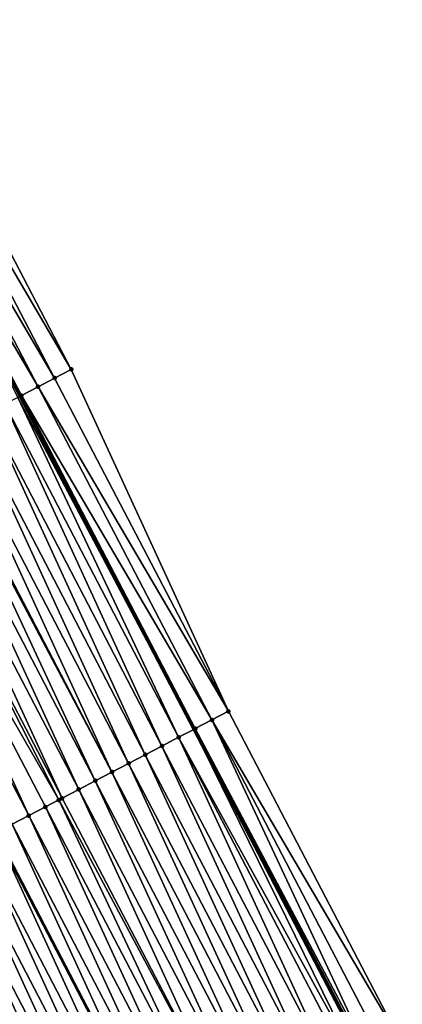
# Model space of a CAD drawing. Header units: feet. Extents: x 2007189 to 2022806, y 818621 to 837694.
# Tile 69 of 256: x 2013402 to 2013422, y 822990 to 823042. Entities that reach past the tile are written whole.
import ezdxf

# ---------------------------------------------------------------- set-up
doc = ezdxf.new("R2010")
doc.units = ezdxf.units.FT
doc.header["$MEASUREMENT"] = 0
for name, color, linetype, lineweight in [('EP_Travel Lane', 172, 'Continuous', 53), ('Road Shots', 141, 'Continuous', 100), ('Road X-Section', 40, 'Continuous', 13), ('STRIPING', 60, 'Continuous', 53)]:
    doc.layers.add(name, color=color, linetype=linetype, lineweight=lineweight)
doc.layers.add('I-77-MM17-21_SB-Surface-Border', color=7, linetype='Continuous')
doc.layers.add('I-77-MM17-21_SB-Surface-TIN', color=7, linetype='Continuous')

msp = doc.modelspace()

# ---------------------------------------------------------------- linework, layer by layer
at = {"layer": 'EP_Travel Lane'}
msp.add_polyline3d([(2013300.10428671, 823217.2809732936, 293.4040593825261), (2013309.343291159, 823199.5445596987, 293.1534310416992), (2013318.581849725, 823181.8090020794, 292.8362871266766), (2013327.820671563, 823164.0729390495, 292.5584153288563), (2013337.059446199, 823146.3369666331, 292.2735043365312), (2013346.298243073, 823128.6009515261, 291.9919012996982), (2013355.539329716, 823110.9051363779, 291.7382166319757), (2013364.797118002, 823093.1789239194, 291.4648199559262), (2013374.054971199, 823075.4520457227, 291.1947845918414), (2013383.31225531, 823057.7256314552, 290.9169893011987), (2013392.56932541, 823039.9996269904, 290.607682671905), (2013401.826421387, 823022.2735729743, 290.3021747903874), (2013411.083552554, 823004.5474515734, 290.0018589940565), (2013420.340719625, 822986.8212614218, 289.7068207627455), (2013429.597755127, 822969.0953232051, 289.3924133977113), (2013438.85484866, 822951.3692738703, 289.086551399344), (2013448.112171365, 822933.6427857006, 288.8144464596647), (2013457.369468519, 822915.9163464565, 288.5385674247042), (2013466.624107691, 822898.1661857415, 288.2662913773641), (2013475.855880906, 822880.4265586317, 287.9831142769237), (2013485.087585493, 822862.6870633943, 287.6888914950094), (2013494.319154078, 822844.9478294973, 287.3727849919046)], dxfattribs=at)
at = {"layer": 'I-77-MM17-21_SB-Surface-Border', "color": 3, "linetype": 'Continuous', "lineweight": -3}
msp.add_polyline3d([(2013300.311278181, 823217.3885401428, 293.3966815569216), (2013309.524867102, 823199.638874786, 293.1496577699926), (2013319.625227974, 823182.3514197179, 292.7864189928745), (2013328.838643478, 823164.6020884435, 292.5134516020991), (2013338.939183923, 823147.3142874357, 292.1770763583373), (2013349.039741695, 823130.0264530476, 291.8432821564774), (2013358.276467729, 823112.3375283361, 291.5521005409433), (2013367.534344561, 823094.6111463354, 291.2926529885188), (2013376.79220716, 823076.8842423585, 291.0299722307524), (2013386.049570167, 823059.1576770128, 290.763797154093), (2013395.30678399, 823041.4313973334, 290.4756617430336), (2013404.564290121, 823023.7045579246, 290.2305651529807), (2013412.935304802, 823005.514973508, 289.9728862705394), (2013422.19234241, 822987.7890312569, 289.6587784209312), (2013430.563132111, 822969.5998776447, 289.3679608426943), (2013438.933979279, 822951.4106139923, 289.0856052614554), (2013448.191301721, 822933.6841263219, 288.81346186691), (2013457.448594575, 822915.9576953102, 288.536949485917), (2013466.703123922, 822898.2073165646, 288.2655909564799), (2013476.821623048, 822880.9299122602, 287.9317394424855), (2013485.166539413, 822862.7281672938, 287.6878284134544), (2013494.398069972, 822844.9889331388, 287.370434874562)], dxfattribs=at)
at = {"layer": 'I-77-MM17-21_SB-Surface-TIN', "color": 128, "linetype": 'Continuous', "lineweight": -3}
for points in [[(2013404.564290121, 823023.7045579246, 290.2305651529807), (2013395.30678399, 823041.4313973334, 290.4756617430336), (2013394.420591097, 823040.968080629, 290.5070434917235)], [(2013403.678020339, 823023.2413884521, 290.2506221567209), (2013394.420591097, 823040.968080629, 290.5070434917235), (2013393.534457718, 823040.5046499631, 290.5471911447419)], [(2013403.678020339, 823023.2413884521, 290.2506221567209), (2013404.564290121, 823023.7045579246, 290.2305651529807), (2013394.420591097, 823040.968080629, 290.5070434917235)], [(2013402.79182951, 823022.7780677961, 290.2823082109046), (2013393.534457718, 823040.5046499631, 290.5471911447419), (2013392.648444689, 823040.0409888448, 290.6050652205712)], [(2013402.79182951, 823022.7780677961, 290.2823082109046), (2013403.678020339, 823023.2413884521, 290.2506221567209), (2013393.534457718, 823040.5046499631, 290.5471911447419)], [(2013401.905555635, 823022.3149061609, 290.3017623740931), (2013392.648444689, 823040.0409888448, 290.6050652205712), (2013392.56932541, 823039.9996269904, 290.607682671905)], [(2013401.905555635, 823022.3149061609, 290.3017623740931), (2013392.56932541, 823039.9996269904, 290.607682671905), (2013401.826421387, 823022.2735729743, 290.3021747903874)], [(2013401.711444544, 823022.2135185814, 290.3027740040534), (2013401.826421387, 823022.2735729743, 290.3021747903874), (2013392.56932541, 823039.9996269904, 290.607682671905)], [(2013401.905555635, 823022.3149061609, 290.3017623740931), (2013402.79182951, 823022.7780677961, 290.2823082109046), (2013392.648444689, 823040.0409888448, 290.6050652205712)], [(2013412.935304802, 823005.514973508, 289.9728862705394), (2013404.564290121, 823023.7045579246, 290.2305651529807), (2013403.678020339, 823023.2413884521, 290.2506221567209)], [(2013412.935304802, 823005.514973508, 289.9728862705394), (2013403.678020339, 823023.2413884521, 290.2506221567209), (2013402.79182951, 823022.7780677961, 290.2823082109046)], [(2013412.04901369, 823005.0518448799, 289.9898012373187), (2013402.79182951, 823022.7780677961, 290.2823082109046), (2013401.905555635, 823022.3149061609, 290.3017623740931)], [(2013412.04901369, 823005.0518448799, 289.9898012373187), (2013412.935304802, 823005.514973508, 289.9728862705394), (2013402.79182951, 823022.7780677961, 290.2823082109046)], [(2013410.276221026, 823004.1259905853, 289.9926353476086), (2013401.711444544, 823022.2135185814, 290.3027740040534), (2013401.01906829, 823021.8521532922, 290.2897741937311)], [(2013401.711444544, 823022.2135185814, 290.3027740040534), (2013411.083552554, 823004.5474515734, 290.0018589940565), (2013401.826421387, 823022.2735729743, 290.3021747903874)], [(2013410.276221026, 823004.1259905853, 289.9926353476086), (2013411.083552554, 823004.5474515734, 290.0018589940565), (2013401.711444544, 823022.2135185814, 290.3027740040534)], [(2013411.132873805, 823004.5731993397, 290.0024224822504), (2013401.905555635, 823022.3149061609, 290.3017623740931), (2013401.826421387, 823022.2735729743, 290.3021747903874)], [(2013411.132873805, 823004.5731993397, 290.0024224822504), (2013401.826421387, 823022.2735729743, 290.3021747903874), (2013411.083552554, 823004.5474515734, 290.0018589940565)], [(2013411.132873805, 823004.5731993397, 290.0024224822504), (2013411.162693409, 823004.5887721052, 290.0024199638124), (2013401.905555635, 823022.3149061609, 290.3017623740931)], [(2013411.162693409, 823004.5887721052, 290.0024199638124), (2013412.04901369, 823005.0518448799, 289.9898012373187), (2013401.905555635, 823022.3149061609, 290.3017623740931)], [(2013408.503143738, 823003.2006813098, 289.9535465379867), (2013400.132575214, 823021.3894113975, 290.2769418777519), (2013399.246054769, 823020.9267219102, 290.2600784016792)], [(2013409.389684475, 823003.6633319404, 289.9733991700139), (2013401.01906829, 823021.8521532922, 290.2897741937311), (2013400.132575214, 823021.3894113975, 290.2769418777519)], [(2013408.503143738, 823003.2006813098, 289.9535465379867), (2013409.389684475, 823003.6633319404, 289.9733991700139), (2013400.132575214, 823021.3894113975, 290.2769418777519)], [(2013409.389684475, 823003.6633319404, 289.9733991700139), (2013410.276221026, 823004.1259905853, 289.9926353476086), (2013401.01906829, 823021.8521532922, 290.2897741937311)], [(2013407.61661809, 823002.7380017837, 289.9359165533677), (2013399.246054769, 823020.9267219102, 290.2600784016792), (2013398.359625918, 823020.4638570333, 290.2567058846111)], [(2013407.61661809, 823002.7380017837, 289.9359165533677), (2013408.503143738, 823003.2006813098, 289.9535465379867), (2013399.246054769, 823020.9267219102, 290.2600784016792)], [(2013406.730099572, 823002.2753086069, 289.9193365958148), (2013398.359625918, 823020.4638570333, 290.2567058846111), (2013397.473118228, 823020.0011431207, 290.2417211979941)], [(2013406.730099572, 823002.2753086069, 289.9193365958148), (2013407.61661809, 823002.7380017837, 289.9359165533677), (2013398.359625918, 823020.4638570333, 290.2567058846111)], [(2013405.843590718, 823001.8125969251, 289.9041800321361), (2013397.364926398, 823019.9446737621, 290.2398007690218), (2013396.586578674, 823019.5384902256, 290.2220430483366)], [(2013406.730099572, 823002.2753086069, 289.9193365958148), (2013397.473118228, 823020.0011431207, 290.2417211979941), (2013397.364926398, 823019.9446737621, 290.2398007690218)], [(2013405.843590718, 823001.8125969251, 289.9041800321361), (2013406.730099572, 823002.2753086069, 289.9193365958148), (2013397.364926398, 823019.9446737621, 290.2398007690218)], [(2013404.957102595, 823001.3498455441, 289.8920771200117), (2013396.586578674, 823019.5384902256, 290.2220430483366), (2013395.700083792, 823019.0757517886, 290.2089447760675)], [(2013404.957102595, 823001.3498455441, 289.8920771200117), (2013405.843590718, 823001.8125969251, 289.9041800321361), (2013396.586578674, 823019.5384902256, 290.2220430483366)], [(2013404.070648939, 823000.8870281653, 289.8850507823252), (2013395.700083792, 823019.0757517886, 290.2089447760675), (2013394.813557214, 823018.6130740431, 290.1911781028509)], [(2013404.070648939, 823000.8870281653, 289.8850507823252), (2013404.957102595, 823001.3498455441, 289.8920771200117), (2013395.700083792, 823019.0757517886, 290.2089447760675)], [(2013403.894511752, 823000.7950886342, 289.8823443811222), (2013394.813557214, 823018.6130740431, 290.1911781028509), (2013393.927021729, 823018.1504133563, 290.1720992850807)], [(2013403.894511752, 823000.7950886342, 289.8823443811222), (2013404.070648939, 823000.8870281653, 289.8850507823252), (2013394.813557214, 823018.6130740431, 290.1911781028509)], [(2013402.297610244, 822999.9616449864, 289.8516466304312), (2013393.927021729, 823018.1504133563, 290.1720992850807), (2013393.040496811, 823017.6877324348, 290.1545769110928)], [(2013402.297610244, 822999.9616449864, 289.8516466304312), (2013403.184127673, 823000.4243402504, 289.8680660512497), (2013393.927021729, 823018.1504133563, 290.1720992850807)], [(2013403.184127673, 823000.4243402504, 289.8680660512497), (2013403.894511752, 823000.7950886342, 289.8823443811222), (2013393.927021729, 823018.1504133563, 290.1720992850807)], [(2013402.297610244, 822999.9616449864, 289.8516466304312), (2013393.040496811, 823017.6877324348, 290.1545769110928), (2013401.411068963, 822999.4989953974, 289.8317138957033)], [(2013422.19234241, 822987.7890312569, 289.6587784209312), (2013412.935304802, 823005.514973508, 289.9728862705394), (2013412.04901369, 823005.0518448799, 289.9898012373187)], [(2013420.53778641, 822986.9241587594, 289.7078516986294), (2013412.04901369, 823005.0518448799, 289.9898012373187), (2013411.162693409, 823004.5887721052, 290.0024199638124)], [(2013420.53778641, 822986.9241587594, 289.7078516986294), (2013421.306169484, 822987.3256763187, 289.6931016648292), (2013412.04901369, 823005.0518448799, 289.9898012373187)], [(2013421.306169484, 822987.3256763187, 289.6931016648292), (2013422.19234241, 822987.7890312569, 289.6587784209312), (2013412.04901369, 823005.0518448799, 289.9898012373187)], [(2013418.646834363, 822985.937174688, 289.675831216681), (2013410.276221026, 823004.1259905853, 289.9926353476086), (2013409.389684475, 823003.6633319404, 289.9733991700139)], [(2013419.913717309, 822986.5983462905, 289.7020619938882), (2013411.083552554, 823004.5474515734, 290.0018589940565), (2013410.276221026, 823004.1259905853, 289.9926353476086)], [(2013418.646834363, 822985.937174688, 289.675831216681), (2013419.533368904, 822986.3998371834, 289.6947707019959), (2013410.276221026, 823004.1259905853, 289.9926353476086)], [(2013419.533368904, 822986.3998371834, 289.6947707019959), (2013419.913717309, 822986.5983462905, 289.7020619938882), (2013410.276221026, 823004.1259905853, 289.9926353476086)], [(2013411.132873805, 823004.5731993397, 290.0024224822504), (2013411.083552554, 823004.5474515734, 290.0018589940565), (2013420.340719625, 822986.8212614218, 289.7068207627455)], [(2013419.913717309, 822986.5983462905, 289.7020619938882), (2013420.340719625, 822986.8212614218, 289.7068207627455), (2013411.083552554, 823004.5474515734, 290.0018589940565)], [(2013420.419862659, 822986.8625777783, 289.7077027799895), (2013411.162693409, 823004.5887721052, 290.0024199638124), (2013411.132873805, 823004.5731993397, 290.0024224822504)], [(2013420.419862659, 822986.8625777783, 289.7077027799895), (2013411.132873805, 823004.5731993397, 290.0024224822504), (2013420.340719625, 822986.8212614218, 289.7068207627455)], [(2013420.419862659, 822986.8625777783, 289.7077027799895), (2013420.53778641, 822986.9241587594, 289.7078516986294), (2013411.162693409, 823004.5887721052, 290.0024199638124)], [(2013417.760297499, 822985.4745166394, 289.6565496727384), (2013409.389684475, 823003.6633319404, 289.9733991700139), (2013408.503143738, 823003.2006813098, 289.9535465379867)], [(2013417.760297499, 822985.4745166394, 289.6565496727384), (2013418.646834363, 822985.937174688, 289.675831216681), (2013409.389684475, 823003.6633319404, 289.9733991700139)], [(2013416.873786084, 822985.0118098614, 289.6410163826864), (2013408.503143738, 823003.2006813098, 289.9535465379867), (2013407.61661809, 823002.7380017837, 289.9359165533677)], [(2013416.873786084, 822985.0118098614, 289.6410163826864), (2013417.760297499, 822985.4745166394, 289.6565496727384), (2013408.503143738, 823003.2006813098, 289.9535465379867)], [(2013415.98727164, 822984.5491088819, 289.6250370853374), (2013407.61661809, 823002.7380017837, 289.9359165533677), (2013406.730099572, 823002.2753086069, 289.9193365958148)], [(2013415.98727164, 822984.5491088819, 289.6250370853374), (2013416.873786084, 822985.0118098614, 289.6410163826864), (2013407.61661809, 823002.7380017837, 289.9359165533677)], [(2013415.100743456, 822984.0864342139, 289.6070339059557), (2013406.730099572, 823002.2753086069, 289.9193365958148), (2013405.843590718, 823001.8125969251, 289.9041800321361)], [(2013415.100743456, 822984.0864342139, 289.6070339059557), (2013415.98727164, 822984.5491088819, 289.6250370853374), (2013406.730099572, 823002.2753086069, 289.9193365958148)], [(2013414.214195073, 822983.6237982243, 289.5860555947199), (2013405.843590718, 823001.8125969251, 289.9041800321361), (2013404.957102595, 823001.3498455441, 289.8920771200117)], [(2013414.214195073, 822983.6237982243, 289.5860555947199), (2013415.100743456, 822984.0864342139, 289.6070339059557), (2013405.843590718, 823001.8125969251, 289.9041800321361)], [(2013413.327651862, 822983.1611523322, 289.5658389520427), (2013404.957102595, 823001.3498455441, 289.8920771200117), (2013404.070648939, 823000.8870281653, 289.8850507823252)], [(2013413.327651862, 822983.1611523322, 289.5658389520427), (2013414.214195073, 822983.6237982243, 289.5860555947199), (2013404.957102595, 823001.3498455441, 289.8920771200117)], [(2013412.441144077, 822982.6984386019, 289.5508404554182), (2013403.894511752, 823000.7950886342, 289.8823443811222), (2013403.184127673, 823000.4243402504, 289.8680660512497)], [(2013413.327651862, 822983.1611523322, 289.5658389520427), (2013404.070648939, 823000.8870281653, 289.8850507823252), (2013403.894511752, 823000.7950886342, 289.8823443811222)], [(2013412.441144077, 822982.6984386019, 289.5508404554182), (2013413.327651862, 822983.1611523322, 289.5658389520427), (2013403.894511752, 823000.7950886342, 289.8823443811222)], [(2013410.668115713, 822981.77303564, 289.5189590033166), (2013402.297610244, 822999.9616449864, 289.8516466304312), (2013401.411068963, 822999.4989953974, 289.8317138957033)], [(2013411.554630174, 822982.2357365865, 289.5349408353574), (2013403.184127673, 823000.4243402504, 289.8680660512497), (2013402.297610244, 822999.9616449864, 289.8516466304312)], [(2013410.668115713, 822981.77303564, 289.5189590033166), (2013411.554630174, 822982.2357365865, 289.5349408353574), (2013402.297610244, 822999.9616449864, 289.8516466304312)], [(2013411.554630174, 822982.2357365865, 289.5349408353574), (2013412.441144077, 822982.6984386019, 289.5508404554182), (2013403.184127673, 823000.4243402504, 289.8680660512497)], [(2013401.411068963, 822999.4989953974, 289.8317138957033), (2013400.524497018, 822999.0364018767, 289.8074247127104), (2013409.781616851, 822981.3103021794, 289.5054345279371)], [(2013410.668115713, 822981.77303564, 289.5189590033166), (2013401.411068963, 822999.4989953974, 289.8317138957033), (2013409.781616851, 822981.3103021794, 289.5054345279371)], [(2013408.895113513, 822980.84758258, 289.490931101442), (2013400.524497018, 822999.0364018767, 289.8074247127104), (2013399.637985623, 822998.5736977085, 289.7917338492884)], [(2013408.895113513, 822980.84758258, 289.490931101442), (2013409.781616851, 822981.3103021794, 289.5054345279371), (2013400.524497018, 822999.0364018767, 289.8074247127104)], [(2013408.008608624, 822980.384863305, 289.4763590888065), (2013399.637985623, 822998.5736977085, 289.7917338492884), (2013398.751503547, 822998.1109347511, 289.7805214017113)], [(2013408.008608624, 822980.384863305, 289.4763590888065), (2013408.895113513, 822980.84758258, 289.490931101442), (2013399.637985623, 822998.5736977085, 289.7917338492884)], [(2013407.122098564, 822979.9221539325, 289.4610253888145), (2013398.751503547, 822998.1109347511, 289.7805214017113), (2013397.864992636, 822997.6482270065, 289.7650619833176)], [(2013407.122098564, 822979.9221539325, 289.4610253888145), (2013408.008608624, 822980.384863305, 289.4763590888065), (2013398.751503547, 822998.1109347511, 289.7805214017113)], [(2013406.235582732, 822979.4594556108, 289.4448416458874), (2013397.864992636, 822997.6482270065, 289.7650619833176), (2013396.978479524, 822997.1855234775, 289.7492783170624)], [(2013406.235582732, 822979.4594556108, 289.4448416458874), (2013407.122098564, 822979.9221539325, 289.4610253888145), (2013397.864992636, 822997.6482270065, 289.7650619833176)], [(2013405.349091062, 822978.9967110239, 289.4322166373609), (2013396.978479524, 822997.1855234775, 289.7492783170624), (2013396.091971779, 822996.7228096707, 289.7342852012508)], [(2013405.349091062, 822978.9967110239, 289.4322166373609), (2013406.235582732, 822979.4594556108, 289.4448416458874), (2013396.978479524, 822997.1855234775, 289.7492783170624)], [(2013403.5761092, 822978.0712190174, 289.4071844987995), (2013395.205469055, 822996.2600862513, 289.7200314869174), (2013394.318969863, 822995.7973560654, 289.7062982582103)], [(2013404.462608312, 822978.5339493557, 289.4209055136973), (2013396.091971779, 822996.7228096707, 289.7342852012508), (2013395.205469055, 822996.2600862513, 289.7200314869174)], [(2013403.5761092, 822978.0712190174, 289.4071844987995), (2013404.462608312, 822978.5339493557, 289.4209055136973), (2013395.205469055, 822996.2600862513, 289.7200314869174)], [(2013404.462608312, 822978.5339493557, 289.4209055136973), (2013405.349091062, 822978.9967110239, 289.4322166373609), (2013396.091971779, 822996.7228096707, 289.7342852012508)], [(2013402.689590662, 822977.6085258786, 289.390602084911), (2013394.318969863, 822995.7973560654, 289.7062982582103), (2013393.43246559, 822995.334635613, 289.6918163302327)], [(2013402.689590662, 822977.6085258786, 289.390602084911), (2013403.5761092, 822978.0712190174, 289.4071844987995), (2013394.318969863, 822995.7973560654, 289.7062982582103)], [(2013401.803067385, 822977.1458418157, 289.3733215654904), (2013402.689590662, 822977.6085258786, 289.390602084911), (2013393.43246559, 822995.334635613, 289.6918163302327)]]:
    msp.add_3dface(points, dxfattribs=at)
at = {"layer": 'Road Shots', "lineweight": 100}
for p in [(2013404.564290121, 823023.7045579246, 290.2305651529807), (2013403.678020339, 823023.2413884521, 290.2506221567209), (2013402.79182951, 823022.7780677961, 290.2823082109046), (2013401.905555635, 823022.3149061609, 290.3017623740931), (2013412.935304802, 823005.514973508, 289.9728862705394), (2013412.04901369, 823005.0518448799, 289.9898012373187), (2013410.276221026, 823004.1259905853, 289.9926353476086), (2013411.132873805, 823004.5731993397, 290.0024224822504), (2013411.162693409, 823004.5887721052, 290.0024199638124), (2013409.389684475, 823003.6633319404, 289.9733991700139), (2013408.503143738, 823003.2006813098, 289.9535465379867), (2013407.61661809, 823002.7380017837, 289.9359165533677), (2013406.730099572, 823002.2753086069, 289.9193365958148), (2013405.843590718, 823001.8125969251, 289.9041800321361), (2013404.957102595, 823001.3498455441, 289.8920771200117), (2013403.894511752, 823000.7950886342, 289.8823443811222), (2013404.070648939, 823000.8870281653, 289.8850507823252), (2013402.297610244, 822999.9616449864, 289.8516466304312), (2013403.184127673, 823000.4243402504, 289.8680660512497)]:
    msp.add_point(p, dxfattribs=at)
at = {"layer": 'Road X-Section', "extrusion": (-0.4628589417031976, 0.8863106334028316, 0.01466496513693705), "elevation": -202463.3887343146, "flags": 128}
msp.add_lwpolyline([(-2165678.644809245, 3259.699638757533), (-2165677.644809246, 3259.719697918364), (-2165676.644809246, 3259.751387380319), (-2165675.644809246, 3259.770843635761), (-2165675.425814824, 3259.77185537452), (-2165674.644809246, 3259.758854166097), (-2165673.644809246, 3259.746020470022), (-2165672.644809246, 3259.729155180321), (-2165671.644809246, 3259.725782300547), (-2165670.644809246, 3259.710796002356), (-2165670.522767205, 3259.708875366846), (-2165669.644809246, 3259.69111573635), (-2165668.644809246, 3259.678016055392), (-2165667.644809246, 3259.660247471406), (-2165666.644809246, 3259.641166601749), (-2165665.644809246, 3259.623642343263), (-2165664.644809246, 3259.603873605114), (-2165663.644809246, 3259.577839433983), (-2165662.644809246, 3259.561350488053), (-2165661.644809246, 3259.551772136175), (-2165660.644809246, 3259.539934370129), (-2165659.644809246, 3259.525161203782), (-2165658.644809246, 3259.5106673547), (-2165657.644809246, 3259.497239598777), (-2165656.644809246, 3259.482248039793), (-2165655.644809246, 3259.464139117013), (-2165654.644809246, 3259.447368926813), (-2165653.644809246, 3259.434158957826), (-2165652.644809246, 3259.41277294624), (-2165651.644809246, 3259.390733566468), (-2165650.933719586, 3259.375110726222), (-2165650.644809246, 3259.363251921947), (-2165649.644809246, 3259.309275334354), (-2165648.644809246, 3259.256528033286), (-2165647.644809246, 3259.20574302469), (-2165646.645719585, 3259.167028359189)], dxfattribs=at)
at = {"layer": 'Road X-Section', "extrusion": (-0.4628589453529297, 0.886310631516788, 0.01466496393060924), "elevation": -202483.3976352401, "flags": 128}
msp.add_lwpolyline([(-2165677.643977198, 3259.735149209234), (-2165676.643977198, 3259.752065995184), (-2165675.643977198, 3259.764686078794), (-2165675.610336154, 3259.764688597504), (-2165674.643977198, 3259.754900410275), (-2165673.643977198, 3259.735662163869), (-2165672.643977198, 3259.715807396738), (-2165671.643977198, 3259.698175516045), (-2165670.643977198, 3259.681593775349), (-2165669.643977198, 3259.666435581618), (-2165668.643977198, 3259.654331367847), (-2165667.643977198, 3259.647304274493), (-2165667.445288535, 3259.644597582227), (-2165666.643977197, 3259.630317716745), (-2165665.643977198, 3259.613896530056), (-2165664.643977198, 3259.593961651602), (-2165663.643977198, 3259.569669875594), (-2165662.643977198, 3259.553977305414), (-2165661.643977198, 3259.542763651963), (-2165660.643977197, 3259.527302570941), (-2165659.643977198, 3259.511517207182), (-2165658.643977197, 3259.496522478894), (-2165657.643977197, 3259.482267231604), (-2165656.643977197, 3259.468532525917), (-2165655.643977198, 3259.454049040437), (-2165654.643977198, 3259.437822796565), (-2165653.643977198, 3259.422324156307), (-2165652.643977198, 3259.402157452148), (-2165652.043859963, 3259.389028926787), (-2165651.643977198, 3259.378518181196), (-2165650.643977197, 3259.345116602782), (-2165649.643977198, 3259.299528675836), (-2165648.643977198, 3259.250972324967), (-2165648.53252663, 3259.24576705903)], dxfattribs=at)
at = {"layer": 'STRIPING'}
msp.add_polyline3d([(2013289.659979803, 823211.8613459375, 293.2904341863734), (2013298.873560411, 823194.1116966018, 293.0421598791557), (2013308.086591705, 823176.3631055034, 292.7117268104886), (2013317.299729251, 823158.6143097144, 292.3971857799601), (2013326.512990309, 823140.8652759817, 292.1011178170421), (2013335.726313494, 823123.1161225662, 291.8143402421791), (2013344.98049878, 823105.3936643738, 291.5416885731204), (2013354.238230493, 823087.6675602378, 291.2593758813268), (2013363.49579992, 823069.9412176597, 290.9833055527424), (2013372.753010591, 823052.2149440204, 290.6946956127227), (2013382.010199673, 823034.4887117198, 290.4029074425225), (2013391.267372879, 823016.7625098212, 290.1087789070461), (2013400.524497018, 822999.0364018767, 289.8074247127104), (2013409.781616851, 822981.3103021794, 289.5054345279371), (2013419.038641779, 822963.5843842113, 289.1894671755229), (2013428.295858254, 822945.8580994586, 288.9017126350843), (2013437.553125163, 822928.1317181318, 288.6213868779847), (2013446.810338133, 822910.4054400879, 288.3331150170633), (2013456.057057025, 822892.6700521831, 288.0699559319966), (2013465.288821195, 822874.9303691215, 287.7901567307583), (2013474.520515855, 822857.1908196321, 287.4991712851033)], dxfattribs=at)

doc.saveas('drawing.dxf')
